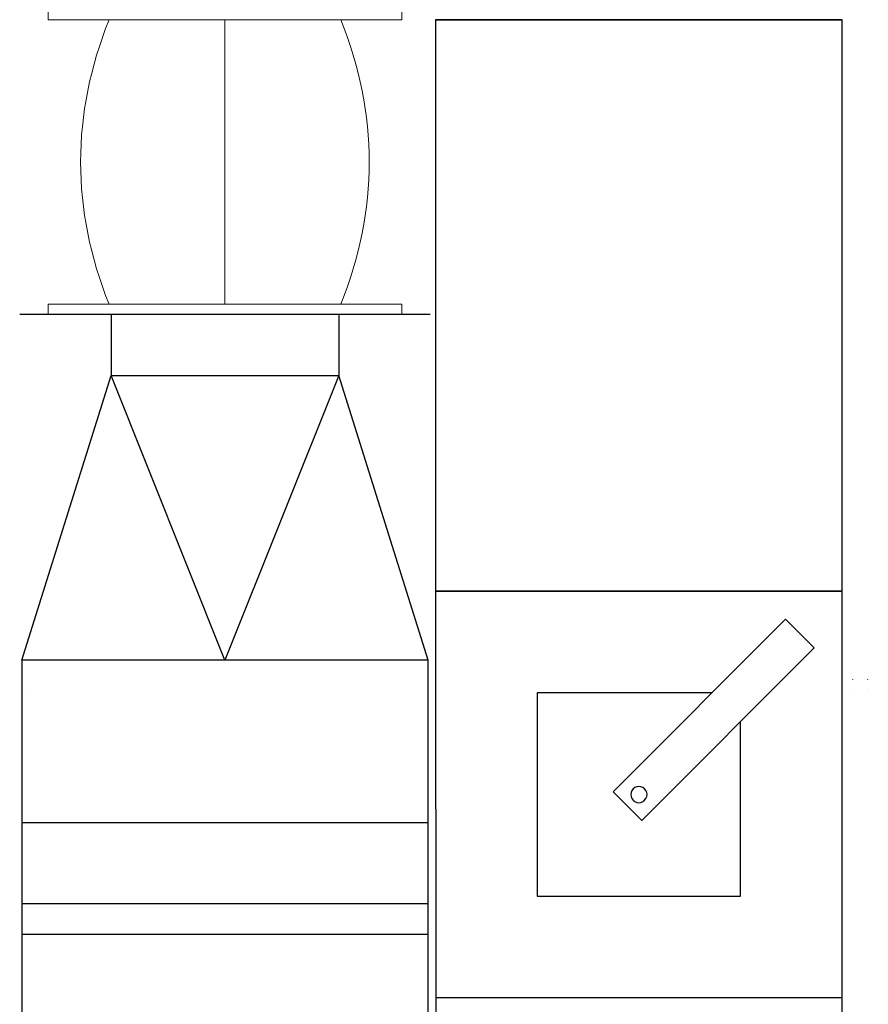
# Model space of a CAD drawing. Header units: millimetres. Extents: x -374129 to 1163271, y -112652 to 695637.
# Tile 34 of 230: x 3401 to 3819, y -33319 to -32834. Entities that reach past the tile are written whole.
import ezdxf

# ---------------------------------------------------------------- set-up
doc = ezdxf.new("R2010")
doc.units = ezdxf.units.MM
doc.layers.add('KRT_technologia', color=30, linetype='Continuous')

# ---------------------------------------------------------------- blocks, each defined once
blk = doc.blocks.new('sys napowietrzania')
at = {"layer": 'KRT_technologia', "lineweight": 13}
for p, q in [((4435.4, -736.76, -3070), (4435.4, -746.76, -3070)), ((4609.4, -736.76, -3070), (4609.4, -746.76, -3070)), ((4609.4, -746.76, -3070), (4435.4, -746.76, -3070)), ((4522.4, -746.76, -3070), (4522.4, -886.76, -3070)), ((4435.4, -891.76, -3070), (4435.4, -886.76, -3070)), ((4609.4, -886.76, -3070), (4435.4, -886.76, -3070)), ((4609.4, -891.76, -3070), (4609.4, -886.76, -3070)), ((4609.4, -891.76, -3070), (4435.4, -891.76, -3070))]:
    blk.add_line(p, q, dxfattribs=at)
at = {"layer": 'KRT_technologia', "linetype": 'Continuous', "lineweight": -2, "extrusion": (-1.22465e-16, -2.46519e-32, -1)}
blk.add_line((4626.12, -746.76, 904.27), (4826.12, -746.76, 904.27), dxfattribs=at)
at = {"layer": 'KRT_technologia', "linetype": 'Continuous', "lineweight": -2}
for p, q in [((4826.12, -746.89, 904.27), (4626.12, -746.89, 904.27)), ((4623.4, -891.76, -2050), (4421.4, -891.76, -2050)), ((4626.12, -1027.89, 904.27), (4826.12, -1027.89, 904.27)), ((4826.12, -1027.91, 904.27), (4626.12, -1027.95, 904.27)), ((4622.4, -1141.76, -2050), (4422.4, -1141.76, -2050)), ((4826.16, -1227.91, 904.27), (4626.16, -1227.95, 904.27))]:
    blk.add_line(p, q, dxfattribs=at)
at = {"layer": 'KRT_technologia', "linetype": 'ByBlock', "lineweight": -2}
for p, q in [((4626.12, -746.89, 904.27), (4626.12, -1027.89, 904.27)), ((4826.12, -1027.89, 904.27), (4826.12, -746.89, 904.27)), ((4466.4, -891.76, -2050), (4466.4, -921.76, -2050)), ((4578.4, -891.76, -2050), (4578.4, -921.76, -2050)), ((4713.41, -1126.52, 904.27), (4798.24, -1041.65, 904.27)), ((4798.24, -1041.65, 904.27), (4812.39, -1055.79, 904.27)), ((4812.39, -1055.79, 904.27), (4727.55, -1140.66, 904.27)), ((4422.4, -1061.76, -2050), (4422.4, -1236.76, -2050)), ((4622.4, -1236.76, -2050), (4622.4, -1061.76, -2050)), ((4761.98, -1077.93, 904.27), (4676.13, -1077.94, 904.27)), ((4676.13, -1077.94, 904.27), (4676.15, -1177.94, 904.27)), ((4776.15, -1177.92, 904.27), (4776.13, -1092.07, 904.27)), ((4727.55, -1140.66, 904.27), (4713.41, -1126.52, 904.27)), ((4676.15, -1177.94, 904.27), (4776.15, -1177.92, 904.27))]:
    blk.add_line(p, q, dxfattribs=at)
at = {"layer": 'KRT_technologia', "linetype": 'Continuous', "lineweight": -3}
for p, q in [((4422.4, -1061.76, -2050), (4466.4, -921.76, -2050)), ((4522.4, -1061.76, -2050), (4466.4, -921.76, -2050)), ((4466.4, -921.76, -2050), (4578.4, -921.76, -2050)), ((4578.4, -921.76, -2050), (4522.4, -1061.76, -2050)), ((4622.4, -1061.76, -2050), (4578.4, -921.76, -2050)), ((4622.4, -1061.76, -2050), (4422.4, -1061.76, -2050)), ((4622.4, -1181.76, -2050), (4422.4, -1181.76, -2050)), ((4622.4, -1196.76, -2050), (4422.4, -1196.76, -2050))]:
    blk.add_line(p, q, dxfattribs=at)
at = {"layer": 'KRT_technologia', "linetype": 'ByBlock', "lineweight": -2, "extrusion": (2.51524e-20, -1.22465e-16, -1)}
for p, q in [((4626.12, -1027.95, 904.27), (4626.18, -1362.95, 904.27)), ((4826.18, -1362.91, 904.27), (4826.12, -1027.91, 904.27))]:
    blk.add_line(p, q, dxfattribs=at)
at = {"layer": 'KRT_technologia', "linetype": 'ByBlock', "lineweight": -2, "extrusion": (1, 6.12323e-17, -3.06162e-16)}
for p, q in [((4831.4, -1071.44, -3371.12), (4831.4, -1071.26, -3371.12)), ((4838.9, -1071.44, -3371.12), (4838.9, -1071.26, -3371.12))]:
    blk.add_line(p, q, dxfattribs=at)
at = {"layer": 'KRT_technologia', "linetype": 'Continuous', "lineweight": -3}
for centre, start_param, end_param in [((4504.43, -1081.01, -3371.12), 3.078229, 3.07825), ((4911.4, -1081.01, -3371.12), 3.078257, 3.078275), ((4918.9, -1081.01, -3371.12), 3.078257, 3.078275)]:
    blk.add_ellipse(centre, major_axis=(80, 0), ratio=0.92388, start_param=start_param, end_param=end_param, dxfattribs=at)
at = {"layer": 'KRT_technologia', "linetype": 'ByBlock', "lineweight": -2}
for major_axis in [(0, 4), (0, -4)]:
    blk.add_ellipse((4726.14, -1127.93, 904.27), major_axis=major_axis, ratio=1, start_param=0, end_param=3.141593, dxfattribs=at)
at = {"layer": 'KRT_technologia', "lineweight": 13}
for points in [[(4465.4, -746.76, -3070), (4456.06, -770.1, -3070), (4451.4, -793.43, -3070), (4451.4, -840.1, -3070), (4456.06, -863.43, -3070), (4465.4, -886.76, -3070)], [(4579.4, -746.76, -3070), (4588.73, -770.1, -3070), (4593.4, -793.43, -3070), (4593.4, -840.1, -3070), (4588.73, -863.43, -3070), (4579.4, -886.76, -3070)]]:
    blk.add_open_spline(points, degree=3, knots=[0, 0, 0, 0, 0.5, 0.5, 1, 1, 1, 1], dxfattribs=at)

msp = doc.modelspace()

# ---------------------------------------------------------------- block references
msp.add_blockref('sys napowietrzania', (-1019.98, -32087.66, 3070))

doc.saveas('drawing.dxf')
